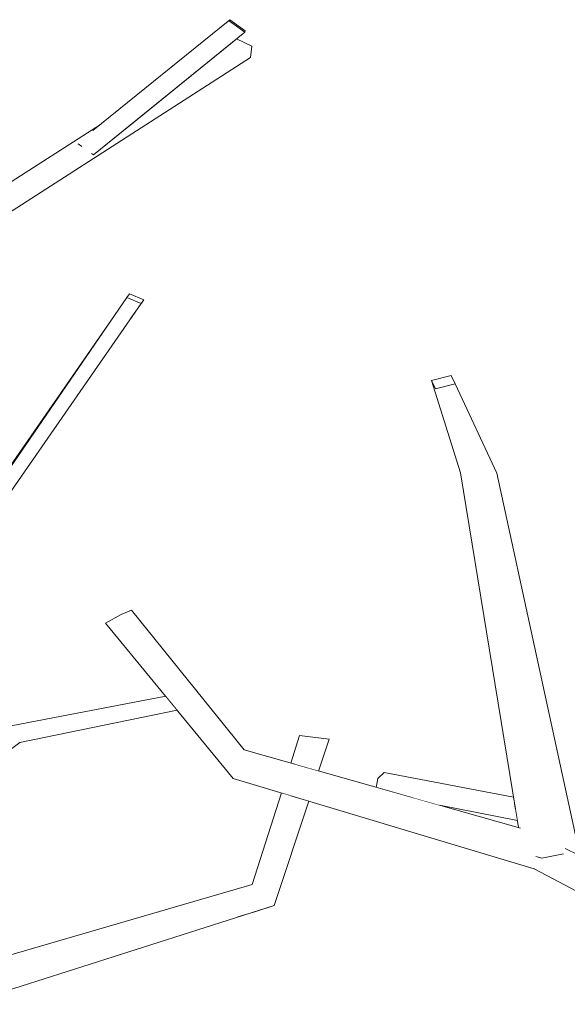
# Model space of a CAD drawing. Extents: x -289599 to -184549, y 66678 to 295474.
# Tile 214 of 256: x -264858 to -264756, y 71715 to 71898. Entities that reach past the tile are written whole.
import ezdxf

# ---------------------------------------------------------------- set-up
doc = ezdxf.new("R2010")
doc.units = 0
doc.header["$MEASUREMENT"] = 0
doc.linetypes.add('Wipeout_Contour', pattern=[1000, 0, -1000])
doc.layers.add('arch drzewa', color=8, linetype='Continuous')
doc.layers.add('arch drzewa_Nr_Pióra__4', color=8, linetype='Continuous', lineweight=9)

msp = doc.modelspace()

# ---------------------------------------------------------------- wipeouts: each hides what was drawn before it
at = {"color": 254, "linetype": 'Wipeout_Contour', "lineweight": 0, "ltscale": 1286587.658793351}
msp.add_wipeout([(-264818.52, 71898.35), (-264818.55, 71898.09), (-264815.7, 71896.03), (-264815.67, 71896.29)], dxfattribs=at).dxf.layer = 'arch drzewa'
at = {"color": 254, "linetype": 'Wipeout_Contour', "lineweight": 0, "ltscale": 2251641.692651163}
msp.add_wipeout([(-264871.87, 71854.49), (-264814.65, 71891.29), (-264814.42, 71893.41), (-264841.9, 71874.8), (-264842.23, 71874.53), (-264843.9, 71873.17), (-264844.09, 71873.31)], dxfattribs=at).dxf.layer = 'arch drzewa'
at = {"color": 254, "linetype": 'Wipeout_Contour', "lineweight": 0, "ltscale": 964955.722551}
msp.add_wipeout([(-264836.91, 71842.76), (-264834.51, 71846.19), (-264835, 71845.52)], dxfattribs=at).dxf.layer = 'arch drzewa'
at = {"color": 254, "linetype": 'Wipeout_Contour', "lineweight": 0, "ltscale": 1286339.456959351}
msp.add_wipeout([(-264764.45, 71747.81), (-264815.85, 71762.37), (-264813.41, 71759.41), (-264764.1, 71747.48)], dxfattribs=at).dxf.layer = 'arch drzewa'
at = {"color": 254, "linetype": 'Wipeout_Contour', "lineweight": 0, "ltscale": 1607725.280212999}
msp.add_wipeout([(-264756.36, 71744.26), (-264756.08, 71744.01), (-264737.46, 71734.97), (-264753.72, 71743.61), (-264754.71, 71743.4)], dxfattribs=at).dxf.layer = 'arch drzewa'
at = {"color": 254, "linetype": 'Wipeout_Contour', "lineweight": 0, "ltscale": 964855.252077}
msp.add_wipeout([(-264866.61, 71715.44), (-264810.26, 71733.42), (-264814.31, 71737.3)], dxfattribs=at).dxf.layer = 'arch drzewa'

# ---------------------------------------------------------------- next in the draw order: wipeouts: each hides what was drawn before it
at = {"color": 254, "linetype": 'Wipeout_Contour', "lineweight": 0, "ltscale": 964971.26925}
msp.add_wipeout([(-264838.7, 71877.39), (-264841.9, 71874.8), (-264814.42, 71893.41)], dxfattribs=at).dxf.layer = 'arch drzewa'
at = {"color": 254, "linetype": 'Wipeout_Contour', "lineweight": 0, "ltscale": 1608381.436000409}
msp.add_wipeout([(-264842.97, 71874.57), (-264872.93, 71854.8), (-264871.87, 71854.49), (-264844.09, 71873.31), (-264844.24, 71873.41)], dxfattribs=at).dxf.layer = 'arch drzewa'
at = {"color": 254, "linetype": 'Wipeout_Contour', "lineweight": 0, "ltscale": 964974.687657}
msp.add_wipeout([(-264862.46, 71805.89), (-264835, 71845.52), (-264837.65, 71846.61)], dxfattribs=at).dxf.layer = 'arch drzewa'
at = {"color": 254, "linetype": 'Wipeout_Contour', "lineweight": 0, "ltscale": 964892.160339}
msp.add_wipeout([(-264815.85, 71762.37), (-264836.82, 71788.38), (-264838.72, 71787.59)], dxfattribs=at).dxf.layer = 'arch drzewa'
at = {"color": 254, "linetype": 'Wipeout_Contour', "lineweight": 0, "ltscale": 1929251.177145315}
msp.add_wipeout([(-264761.84, 71740.22), (-264705.67, 71719.53), (-264756.08, 71744.01), (-264757.07, 71743.36), (-264756.54, 71743.02), (-264758.09, 71742.69)], dxfattribs=at).dxf.layer = 'arch drzewa'
at = {"color": 254, "linetype": 'Wipeout_Contour', "lineweight": 0, "ltscale": 2251506.824136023}
msp.add_wipeout([(-264866.39, 71717.82), (-264867.32, 71717.95), (-264867.03, 71715.75), (-264866.61, 71715.44), (-264814.31, 71737.3), (-264866.7, 71722.03), (-264866.21, 71718.97)], dxfattribs=at).dxf.layer = 'arch drzewa'

# ---------------------------------------------------------------- next in the draw order: wipeouts: each hides what was drawn before it
at = {"color": 254, "linetype": 'Wipeout_Contour', "lineweight": 0, "ltscale": 964953.234775}
msp.add_wipeout([(-264817.23, 71894.8), (-264838.7, 71877.39), (-264814.42, 71893.41)], dxfattribs=at).dxf.layer = 'arch drzewa'
at = {"color": 254, "linetype": 'Wipeout_Contour', "lineweight": 0, "ltscale": 965026.265133}
msp.add_wipeout([(-264872.93, 71854.8), (-264842.97, 71874.57), (-264845.41, 71874.73)], dxfattribs=at).dxf.layer = 'arch drzewa'
at = {"color": 254, "linetype": 'Wipeout_Contour', "lineweight": 0, "ltscale": 964992.582}
msp.add_wipeout([(-264837.65, 71846.61), (-264864.03, 71808.21), (-264862.46, 71805.89)], dxfattribs=at).dxf.layer = 'arch drzewa'
at = {"color": 254, "linetype": 'Wipeout_Contour', "lineweight": 0, "ltscale": 965002.172816}
msp.add_wipeout([(-264907.19, 71726.14), (-264857.61, 71763.75), (-264860.3, 71765.61)], dxfattribs=at).dxf.layer = 'arch drzewa'
at = {"color": 254, "linetype": 'Wipeout_Contour', "lineweight": 0, "ltscale": 1929380.12723994}
msp.add_wipeout([(-264764.1, 71747.48), (-264813.41, 71759.41), (-264756.08, 71744.01), (-264756.36, 71744.26), (-264761.09, 71745.6), (-264761.17, 71745.66)], dxfattribs=at).dxf.layer = 'arch drzewa'
at = {"color": 254, "linetype": 'Wipeout_Contour', "lineweight": 0, "ltscale": 964552.409176}
msp.add_wipeout([(-264761.84, 71740.22), (-264714.35, 71715), (-264705.67, 71719.53)], dxfattribs=at).dxf.layer = 'arch drzewa'
at = {"color": 254, "linetype": 'Wipeout_Contour', "lineweight": 0, "ltscale": 964808.707686}
msp.add_wipeout([(-264817.03, 71731.26), (-264813.66, 71732.26), (-264810.26, 71733.42)], dxfattribs=at).dxf.layer = 'arch drzewa'

# ---------------------------------------------------------------- next in the draw order: linework, layer by layer
at = {"layer": 'arch drzewa_Nr_Pióra__4', "linetype": 'Continuous'}
for p, q in [((-264814.65, 71891.29), (-264814.42, 71893.41)), ((-264817.03, 71731.26), (-264813.66, 71732.26))]:
    msp.add_line(p, q, dxfattribs=at)

# ---------------------------------------------------------------- next in the draw order: wipeouts: each hides what was drawn before it
at = {"color": 254, "linetype": 'Wipeout_Contour', "lineweight": 0, "ltscale": 2573401.675124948}
msp.add_wipeout([(-264842.6, 71878.82), (-264877.21, 71856.61), (-264872.93, 71854.8), (-264845.41, 71874.73), (-264846.25, 71874.87), (-264846.75, 71875.23), (-264846.75, 71875.25), (-264843.86, 71877.8)], dxfattribs=at).dxf.layer = 'arch drzewa'
at = {"color": 254, "linetype": 'Wipeout_Contour', "lineweight": 0, "ltscale": 1286611.053713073}
msp.add_wipeout([(-264837.16, 71847.28), (-264837.65, 71846.61), (-264835, 71845.52), (-264834.51, 71846.19)], dxfattribs=at).dxf.layer = 'arch drzewa'
at = {"color": 254, "linetype": 'Wipeout_Contour', "lineweight": 0, "ltscale": 964995.597457}
msp.add_wipeout([(-264864.03, 71808.21), (-264839.94, 71843.27), (-264863.16, 71809.79)], dxfattribs=at).dxf.layer = 'arch drzewa'
at = {"color": 254, "linetype": 'Wipeout_Contour', "lineweight": 0, "ltscale": 964772.101825}
msp.add_wipeout([(-264756.08, 71744.01), (-264813.41, 71759.41), (-264817.85, 71757.06)], dxfattribs=at).dxf.layer = 'arch drzewa'

# ---------------------------------------------------------------- next in the draw order: linework, layer by layer
at = {"layer": 'arch drzewa_Nr_Pióra__4', "linetype": 'Continuous'}
for p, q in [((-264864.03, 71808.21), (-264837.65, 71846.61)), ((-264837.65, 71846.61), (-264837.16, 71847.28)), ((-264835, 71845.52), (-264837.65, 71846.61)), ((-264837.16, 71847.28), (-264834.51, 71846.19)), ((-264836.91, 71842.76), (-264834.51, 71846.19)), ((-264834.51, 71846.19), (-264835, 71845.52)), ((-264862.46, 71805.89), (-264835, 71845.52)), ((-264863.16, 71809.79), (-264839.94, 71843.27))]:
    msp.add_line(p, q, dxfattribs=at)

# ---------------------------------------------------------------- next in the draw order: wipeouts: each hides what was drawn before it
at = {"color": 254, "linetype": 'Wipeout_Contour', "lineweight": 0, "ltscale": 2573301.002585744}
msp.add_wipeout([(-264818.55, 71898.09), (-264846.75, 71875.23), (-264846.25, 71874.87), (-264845.41, 71874.73), (-264842.97, 71874.57), (-264844.24, 71873.41), (-264843.9, 71873.17), (-264815.7, 71896.03)], dxfattribs=at).dxf.layer = 'arch drzewa'
at = {"color": 254, "linetype": 'Wipeout_Contour', "lineweight": 0, "ltscale": 964862.91359}
msp.add_wipeout([(-264838.72, 71787.59), (-264813.41, 71759.41), (-264815.85, 71762.37)], dxfattribs=at).dxf.layer = 'arch drzewa'
at = {"color": 254, "linetype": 'Wipeout_Contour', "lineweight": 0, "ltscale": 1286401.061018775}
msp.add_wipeout([(-264805.5, 71765.07), (-264806.31, 71759.67), (-264801.97, 71758.44), (-264799.99, 71764.4)], dxfattribs=at).dxf.layer = 'arch drzewa'
at = {"color": 254, "linetype": 'Wipeout_Contour', "lineweight": 0, "ltscale": 2894040.423475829}
msp.add_wipeout([(-264817.85, 71757.06), (-264761.84, 71740.22), (-264758.09, 71742.69), (-264760.44, 71742.2), (-264761.46, 71742.5), (-264760.84, 71744.1), (-264760.83, 71744.21), (-264757.07, 71743.36), (-264756.08, 71744.01)], dxfattribs=at).dxf.layer = 'arch drzewa'

# ---------------------------------------------------------------- next in the draw order: linework, layer by layer
at = {"layer": 'arch drzewa_Nr_Pióra__4', "linetype": 'Continuous'}
for p, q in [((-264815.67, 71896.29), (-264815.7, 71896.03)), ((-264814.42, 71893.41), (-264817.23, 71894.8)), ((-264843.9, 71873.17), (-264844.26, 71873.43)), ((-264801.97, 71758.44), (-264799.99, 71764.4)), ((-264714.35, 71715), (-264761.84, 71740.22))]:
    msp.add_line(p, q, dxfattribs=at)

# ---------------------------------------------------------------- next in the draw order: wipeouts: each hides what was drawn before it
at = {"color": 254, "linetype": 'Wipeout_Contour', "lineweight": 0, "ltscale": 1608305.106544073}
msp.add_wipeout([(-264846.75, 71875.23), (-264818.55, 71898.09), (-264818.52, 71898.35), (-264843.86, 71877.8), (-264846.75, 71875.25)], dxfattribs=at).dxf.layer = 'arch drzewa'
at = {"color": 254, "linetype": 'Wipeout_Contour', "lineweight": 0, "ltscale": 964893.161066}
msp.add_wipeout([(-264813.41, 71759.41), (-264838.72, 71787.59), (-264841.64, 71786)], dxfattribs=at).dxf.layer = 'arch drzewa'
at = {"color": 254, "linetype": 'Wipeout_Contour', "lineweight": 0, "ltscale": 964808.909141}
msp.add_wipeout([(-264805.5, 71765.07), (-264807.14, 71759.9), (-264806.31, 71759.67)], dxfattribs=at).dxf.layer = 'arch drzewa'
at = {"color": 254, "linetype": 'Wipeout_Contour', "lineweight": 0, "ltscale": 1286296.202132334}
msp.add_wipeout([(-264790.96, 71757.04), (-264765.57, 71752.88), (-264765.69, 71753.59), (-264789.77, 71758.14)], dxfattribs=at).dxf.layer = 'arch drzewa'
at = {"color": 254, "linetype": 'Wipeout_Contour', "lineweight": 0, "ltscale": 964800.376955}
msp.add_wipeout([(-264807.19, 71753.86), (-264810.26, 71733.42), (-264803.82, 71752.84)], dxfattribs=at).dxf.layer = 'arch drzewa'
at = {"color": 254, "linetype": 'Wipeout_Contour', "lineweight": 0, "ltscale": 964662.714523}
msp.add_wipeout([(-264760.84, 71744.1), (-264760.44, 71742.2), (-264760.83, 71744.21)], dxfattribs=at).dxf.layer = 'arch drzewa'

# ---------------------------------------------------------------- next in the draw order: linework, layer by layer
at = {"layer": 'arch drzewa_Nr_Pióra__4', "linetype": 'Continuous'}
for p, q in [((-264843.98, 71877.7), (-264818.52, 71898.35)), ((-264818.55, 71898.09), (-264818.52, 71898.35)), ((-264815.7, 71896.03), (-264818.55, 71898.09)), ((-264818.52, 71898.35), (-264815.67, 71896.29)), ((-264843.9, 71873.17), (-264815.7, 71896.03)), ((-264871.87, 71854.49), (-264814.65, 71891.29)), ((-264877.21, 71856.61), (-264842.6, 71878.82)), ((-264846.04, 71874.71), (-264846.75, 71875.23)), ((-264836.82, 71788.38), (-264838.72, 71787.59)), ((-264807.14, 71759.9), (-264805.5, 71765.07)), ((-264799.99, 71764.4), (-264805.5, 71765.07))]:
    msp.add_line(p, q, dxfattribs=at)

# ---------------------------------------------------------------- next in the draw order: wipeouts: each hides what was drawn before it
at = {"color": 254, "linetype": 'Wipeout_Contour', "lineweight": 0, "ltscale": 964865.925182}
msp.add_wipeout([(-264841.64, 71786), (-264817.85, 71757.06), (-264813.41, 71759.41)], dxfattribs=at).dxf.layer = 'arch drzewa'
at = {"color": 254, "linetype": 'Wipeout_Contour', "lineweight": 0, "ltscale": 964710.037416}
msp.add_wipeout([(-264790.96, 71757.04), (-264765.53, 71752.63), (-264765.57, 71752.88)], dxfattribs=at).dxf.layer = 'arch drzewa'
at = {"color": 254, "linetype": 'Wipeout_Contour', "lineweight": 0, "ltscale": 1286410.721373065}
msp.add_wipeout([(-264808.9, 71754.37), (-264814.31, 71737.3), (-264810.26, 71733.42), (-264807.19, 71753.86)], dxfattribs=at).dxf.layer = 'arch drzewa'
at = {"color": 254, "linetype": 'Wipeout_Contour', "lineweight": 0, "ltscale": 964663.26102}
msp.add_wipeout([(-264761.46, 71742.5), (-264760.44, 71742.2), (-264760.84, 71744.1)], dxfattribs=at).dxf.layer = 'arch drzewa'

# ---------------------------------------------------------------- next in the draw order: linework, layer by layer
at = {"layer": 'arch drzewa_Nr_Pióra__4', "linetype": 'Continuous'}
for p, q in [((-264838.72, 71787.59), (-264841.64, 71786)), ((-264814.31, 71737.3), (-264808.9, 71754.37)), ((-264810.26, 71733.42), (-264803.82, 71752.84)), ((-264866.7, 71722.03), (-264814.31, 71737.3)), ((-264866.61, 71715.44), (-264810.26, 71733.42)), ((-264813.66, 71732.26), (-264810.26, 71733.42))]:
    msp.add_line(p, q, dxfattribs=at)

# ---------------------------------------------------------------- next in the draw order: wipeouts: each hides what was drawn before it
at = {"color": 254, "linetype": 'Wipeout_Contour', "lineweight": 0, "ltscale": 964871.321108}
msp.add_wipeout([(-264824.78, 71773.44), (-264824.75, 71773.4), (-264824.7, 71773.45)], dxfattribs=at).dxf.layer = 'arch drzewa'
at = {"color": 254, "linetype": 'Wipeout_Contour', "lineweight": 0, "ltscale": 964908.293297}
msp.add_wipeout([(-264857.61, 71763.75), (-264828.33, 71769.8), (-264829.74, 71771.52)], dxfattribs=at).dxf.layer = 'arch drzewa'
at = {"color": 254, "linetype": 'Wipeout_Contour', "lineweight": 0, "ltscale": 1607876.016388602}
msp.add_wipeout([(-264791.24, 71755.4), (-264785.01, 71753.63), (-264765.31, 71751.3), (-264765.53, 71752.63), (-264790.96, 71757.04)], dxfattribs=at).dxf.layer = 'arch drzewa'

# ---------------------------------------------------------------- next in the draw order: linework, layer by layer
at = {"layer": 'arch drzewa_Nr_Pióra__4', "linetype": 'Continuous'}
for p, q in [((-264789.77, 71758.14), (-264790.96, 71757.04)), ((-264790.96, 71757.04), (-264791.24, 71755.4))]:
    msp.add_line(p, q, dxfattribs=at)

# ---------------------------------------------------------------- next in the draw order: wipeouts: each hides what was drawn before it
at = {"color": 254, "linetype": 'Wipeout_Contour', "lineweight": 0, "ltscale": 964871.016592}
msp.add_wipeout([(-264824.7, 71773.45), (-264824.75, 71773.4), (-264824.6, 71773.22)], dxfattribs=at).dxf.layer = 'arch drzewa'
at = {"color": 254, "linetype": 'Wipeout_Contour', "lineweight": 0, "ltscale": 1286566.317341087}
msp.add_wipeout([(-264860.3, 71765.61), (-264857.61, 71763.75), (-264829.74, 71771.52), (-264829.97, 71771.8)], dxfattribs=at).dxf.layer = 'arch drzewa'
at = {"color": 254, "linetype": 'Wipeout_Contour', "lineweight": 0, "ltscale": 1286275.974572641}
msp.add_wipeout([(-264785.01, 71753.63), (-264779.47, 71752.06), (-264764.98, 71749.24), (-264765.31, 71751.3)], dxfattribs=at).dxf.layer = 'arch drzewa'

# ---------------------------------------------------------------- next in the draw order: linework, layer by layer
at = {"layer": 'arch drzewa_Nr_Pióra__4', "linetype": 'Continuous'}
for p, q in [((-264824.78, 71773.44), (-264824.7, 71773.45)), ((-264824.75, 71773.4), (-264824.7, 71773.45)), ((-264824.7, 71773.45), (-264824.6, 71773.22)), ((-264907.19, 71726.14), (-264857.61, 71763.75))]:
    msp.add_line(p, q, dxfattribs=at)

# ---------------------------------------------------------------- next in the draw order: wipeouts: each hides what was drawn before it
at = {"color": 254, "linetype": 'Wipeout_Contour', "lineweight": 0, "ltscale": 1286281.157307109}
msp.add_wipeout([(-264761.09, 71745.6), (-264773.97, 71813.06), (-264775.58, 71813.95), (-264761.17, 71745.66)], dxfattribs=at).dxf.layer = 'arch drzewa'
at = {"color": 254, "linetype": 'Wipeout_Contour', "lineweight": 0, "ltscale": 964914.241986}
msp.add_wipeout([(-264860.3, 71765.61), (-264829.97, 71771.8), (-264830.31, 71772.22)], dxfattribs=at).dxf.layer = 'arch drzewa'

# ---------------------------------------------------------------- next in the draw order: wipeouts: each hides what was drawn before it
at = {"color": 254, "linetype": 'Wipeout_Contour', "lineweight": 0, "ltscale": 1607818.935627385}
msp.add_wipeout([(-264775.58, 71813.95), (-264764.76, 71747.9), (-264764.45, 71747.81), (-264764.1, 71747.48), (-264761.17, 71745.66)], dxfattribs=at).dxf.layer = 'arch drzewa'
at = {"color": 254, "linetype": 'Wipeout_Contour', "lineweight": 0, "ltscale": 1286571.025604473}
msp.add_wipeout([(-264860.48, 71766.63), (-264860.3, 71765.61), (-264830.31, 71772.22), (-264830.43, 71772.36)], dxfattribs=at).dxf.layer = 'arch drzewa'

# ---------------------------------------------------------------- next in the draw order: linework, layer by layer
at = {"layer": 'arch drzewa_Nr_Pióra__4', "linetype": 'Continuous'}
for p, q in [((-264815.85, 71762.37), (-264836.82, 71788.38)), ((-264817.85, 71757.06), (-264841.64, 71786)), ((-264860.48, 71766.63), (-264830.43, 71772.36)), ((-264857.61, 71763.75), (-264828.33, 71769.8))]:
    msp.add_line(p, q, dxfattribs=at)

# ---------------------------------------------------------------- next in the draw order: wipeouts: each hides what was drawn before it
at = {"color": 254, "linetype": 'Wipeout_Contour', "lineweight": 0, "ltscale": 964711.220491}
msp.add_wipeout([(-264753.55, 71743.65), (-264768.78, 71813.93), (-264773.97, 71813.06)], dxfattribs=at).dxf.layer = 'arch drzewa'

# ---------------------------------------------------------------- next in the draw order: wipeouts: each hides what was drawn before it
at = {"color": 254, "linetype": 'Wipeout_Contour', "lineweight": 0, "ltscale": 1607786.438345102}
msp.add_wipeout([(-264773.97, 71813.06), (-264761.09, 71745.6), (-264756.36, 71744.26), (-264754.71, 71743.4), (-264753.55, 71743.65)], dxfattribs=at).dxf.layer = 'arch drzewa'

# ---------------------------------------------------------------- next in the draw order: linework, layer by layer
at = {"layer": 'arch drzewa_Nr_Pióra__4', "linetype": 'Continuous'}
for p, q in [((-264764.4, 71747.79), (-264815.85, 71762.37)), ((-264765.69, 71753.59), (-264789.77, 71758.14)), ((-264761.84, 71740.22), (-264817.85, 71757.06)), ((-264764.98, 71749.24), (-264779.47, 71752.06))]:
    msp.add_line(p, q, dxfattribs=at)

# ---------------------------------------------------------------- next in the draw order: wipeouts: each hides what was drawn before it
at = {"color": 254, "linetype": 'Wipeout_Contour', "lineweight": 0, "ltscale": 964774.11832}
msp.add_wipeout([(-264773.97, 71813.06), (-264780.21, 71829.63), (-264780.93, 71831.19)], dxfattribs=at).dxf.layer = 'arch drzewa'
at = {"color": 254, "linetype": 'Wipeout_Contour', "lineweight": 0, "ltscale": 1286209.374097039}
msp.add_wipeout([(-264757.07, 71743.36), (-264760.83, 71744.21), (-264760.44, 71742.2), (-264756.54, 71743.02)], dxfattribs=at).dxf.layer = 'arch drzewa'

# ---------------------------------------------------------------- next in the draw order: linework, layer by layer
at = {"layer": 'arch drzewa_Nr_Pióra__4', "linetype": 'Continuous'}
for p, q in [((-264756.36, 71743.05), (-264760.44, 71742.2)), ((-264705.67, 71719.53), (-264756.08, 71744.01)), ((-264760.44, 71742.2), (-264761.51, 71742.51))]:
    msp.add_line(p, q, dxfattribs=at)

# ---------------------------------------------------------------- next in the draw order: wipeouts: each hides what was drawn before it
at = {"color": 254, "linetype": 'Wipeout_Contour', "lineweight": 0, "ltscale": 964766.193149}
msp.add_wipeout([(-264780.93, 71831.19), (-264775.58, 71813.95), (-264773.97, 71813.06)], dxfattribs=at).dxf.layer = 'arch drzewa'

# ---------------------------------------------------------------- next in the draw order: wipeouts: each hides what was drawn before it
at = {"color": 254, "linetype": 'Wipeout_Contour', "lineweight": 0, "ltscale": 964765.11984}
msp.add_wipeout([(-264768.78, 71813.93), (-264776.55, 71830.52), (-264780.21, 71829.63)], dxfattribs=at).dxf.layer = 'arch drzewa'

# ---------------------------------------------------------------- next in the draw order: wipeouts: each hides what was drawn before it
at = {"color": 254, "linetype": 'Wipeout_Contour', "lineweight": 0, "ltscale": 964758.309842}
msp.add_wipeout([(-264780.21, 71829.63), (-264773.97, 71813.06), (-264768.78, 71813.93)], dxfattribs=at).dxf.layer = 'arch drzewa'

# ---------------------------------------------------------------- next in the draw order: linework, layer by layer
at = {"layer": 'arch drzewa_Nr_Pióra__4', "linetype": 'Continuous'}
for p, q in [((-264764.76, 71747.9), (-264775.58, 71813.95)), ((-264753.55, 71743.65), (-264768.78, 71813.93))]:
    msp.add_line(p, q, dxfattribs=at)

# ---------------------------------------------------------------- next in the draw order: wipeouts: each hides what was drawn before it
at = {"color": 254, "linetype": 'Wipeout_Contour', "lineweight": 0, "ltscale": 1286373.447092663}
msp.add_wipeout([(-264780.21, 71829.63), (-264776.55, 71830.52), (-264777.27, 71832.08), (-264780.93, 71831.19)], dxfattribs=at).dxf.layer = 'arch drzewa'

# ---------------------------------------------------------------- next in the draw order: linework, layer by layer
at = {"layer": 'arch drzewa_Nr_Pióra__4', "linetype": 'Continuous'}
for p, q in [((-264780.93, 71831.19), (-264777.27, 71832.08)), ((-264780.21, 71829.63), (-264780.93, 71831.19)), ((-264775.58, 71813.95), (-264780.93, 71831.19)), ((-264777.27, 71832.08), (-264776.55, 71830.52)), ((-264776.55, 71830.52), (-264780.21, 71829.63)), ((-264768.78, 71813.93), (-264776.55, 71830.52))]:
    msp.add_line(p, q, dxfattribs=at)

doc.saveas('drawing.dxf')
